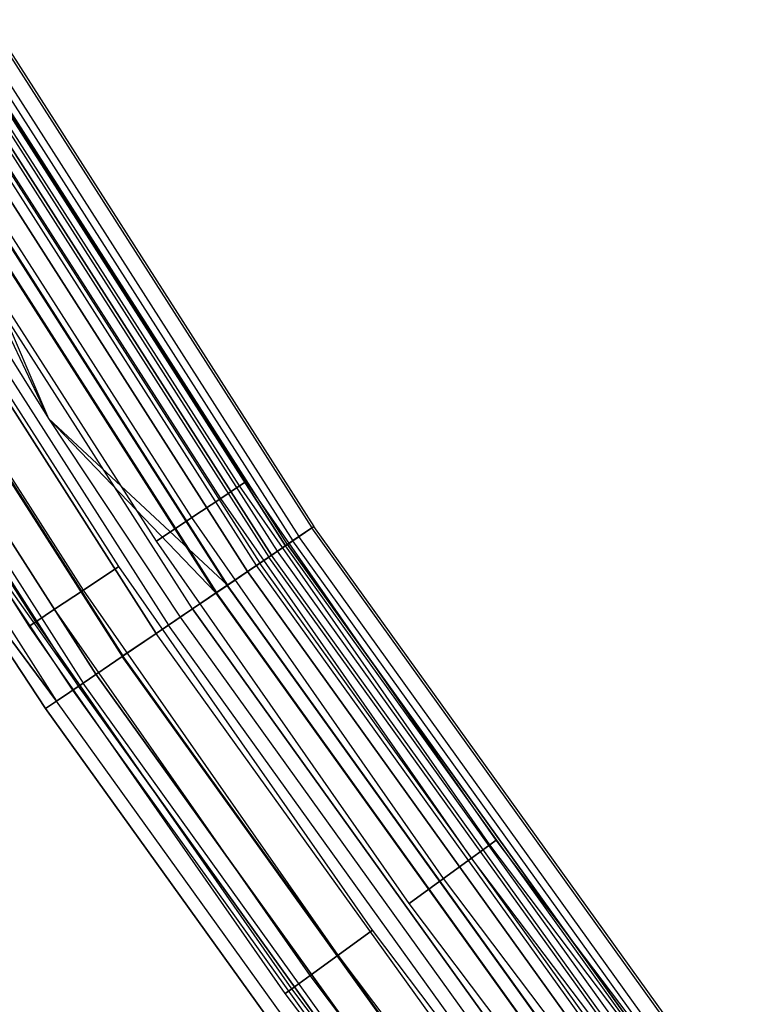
# Model space of a CAD drawing. Extents: x -175 to 175, y -175 to 175.
# Tile 20 of 130: x -146 to -134, y -103 to -88. Entities that reach past the tile are written whole.
import ezdxf

# ---------------------------------------------------------------- set-up
doc = ezdxf.new("R2010")
doc.units = 0
doc.header["$LTSCALE"] = 25.4
doc.layers.get('0').update_dxf_attribs({"linetype": 'CONTINUOUS'})

# ---------------------------------------------------------------- blocks, each defined once
blk = doc.blocks.new('SANTANA_PODLOGOWA_STL')
at = {"color": 0}
for p, q in [((-146.147, -87.934, 246.947), (-141.172, -95.717, 246.947)), ((-146.147, -87.934, 246.947), (-141.172, -95.717, 246.947)), ((-146.147, -87.934, 1044.053), (-141.172, -95.717, 1044.053)), ((-146.147, -87.934, 1044.053), (-141.172, -95.717, 1044.053)), ((-146.114, -87.914, 247.838), (-141.14, -95.695, 247.838)), ((-146.114, -87.914, 247.838), (-141.14, -95.695, 247.838)), ((-146.114, -87.914, 1043.162), (-141.14, -95.695, 1043.162)), ((-146.114, -87.914, 1043.162), (-141.14, -95.695, 1043.162)), ((-146.447, -88.114, 246.126), (-141.462, -95.913, 246.126)), ((-146.447, -88.114, 246.126), (-141.462, -95.913, 246.126)), ((-146.447, -88.114, 1044.874), (-141.462, -95.913, 1044.874)), ((-146.447, -88.114, 1044.874), (-141.462, -95.913, 1044.874)), ((-146.351, -88.056, 248.686), (-141.369, -95.85, 248.686)), ((-146.351, -88.056, 248.686), (-141.369, -95.85, 248.686)), ((-146.351, -88.056, 1042.314), (-141.369, -95.85, 1042.314)), ((-146.351, -88.056, 1042.314), (-141.369, -95.85, 1042.314)), ((-141.699, -96.074, 246.632), (-146.692, -88.262, 246.632)), ((-141.699, -96.074, 246.632), (-146.692, -88.262, 246.632)), ((-141.699, -96.074, 1044.368), (-146.692, -88.262, 1044.368)), ((-141.699, -96.074, 1044.368), (-146.692, -88.262, 1044.368)), ((-141.576, -95.991, 247.945), (-146.566, -88.186, 247.945)), ((-141.576, -95.991, 247.945), (-146.566, -88.186, 247.945)), ((-146.566, -88.186, 1043.055), (-141.576, -95.991, 1043.055)), ((-146.566, -88.186, 1043.055), (-141.576, -95.991, 1043.055)), ((-141.545, -95.97, 247.276), (-146.533, -88.166, 247.276)), ((-141.545, -95.97, 247.276), (-146.533, -88.166, 247.276)), ((-141.545, -95.97, 1043.724), (-146.533, -88.166, 1043.724)), ((-141.545, -95.97, 1043.724), (-146.533, -88.166, 1043.724)), ((-146.828, -88.343, 249.383), (-141.83, -96.163, 249.383)), ((-146.828, -88.343, 249.383), (-141.83, -96.163, 249.383)), ((-146.828, -88.343, 1041.616), (-141.83, -96.163, 1041.616)), ((-146.828, -88.343, 1041.616), (-141.83, -96.163, 1041.616)), ((-146.785, -88.318, 248.564), (-141.789, -96.135, 248.564)), ((-146.785, -88.318, 248.564), (-141.789, -96.135, 248.564)), ((-141.789, -96.135, 1042.436), (-146.785, -88.318, 1042.436)), ((-141.789, -96.135, 1042.436), (-146.785, -88.318, 1042.436)), ((-147.168, -88.548, 249.064), (-142.158, -96.386, 249.064)), ((-147.168, -88.548, 249.064), (-142.158, -96.386, 249.064)), ((-142.158, -96.386, 1041.936), (-147.168, -88.548, 1041.936)), ((-142.158, -96.386, 1041.936), (-147.168, -88.548, 1041.936)), ((-142.02, -96.292, 246.086), (-147.025, -88.462, 246.086)), ((-142.02, -96.292, 246.086), (-147.025, -88.462, 246.086)), ((-142.02, -96.292, 1044.914), (-147.025, -88.462, 1044.914)), ((-142.02, -96.292, 1044.914), (-147.025, -88.462, 1044.914)), ((-146.974, -88.431, 245.48), (-141.971, -96.259, 245.48)), ((-146.974, -88.431, 245.48), (-141.971, -96.259, 245.48)), ((-146.974, -88.431, 1045.52), (-141.971, -96.259, 1045.52)), ((-146.974, -88.431, 1045.52), (-141.971, -96.259, 1045.52)), ((-142.643, -96.715, 249.388), (-147.67, -88.85, 249.388)), ((-145.21, -94.037, 249.5), (-147.67, -88.85, 249.388)), ((-142.643, -96.715, 249.388), (-147.67, -88.85, 249.388)), ((-145.21, -94.037, 249.5), (-147.67, -88.85, 249.388)), ((-142.643, -96.715, 1041.612), (-147.67, -88.85, 1041.612)), ((-145.21, -94.037, 1041.5), (-147.67, -88.85, 1041.612)), ((-145.21, -94.037, 1041.5), (-147.67, -88.85, 1041.612)), ((-142.643, -96.715, 1041.612), (-147.67, -88.85, 1041.612)), ((-147.662, -88.845, 245.091), (-142.636, -96.709, 245.091)), ((-147.662, -88.845, 245.091), (-142.636, -96.709, 245.091)), ((-147.662, -88.845, 1045.909), (-142.636, -96.709, 1045.909)), ((-147.662, -88.845, 1045.909), (-142.636, -96.709, 1045.909)), ((-142.472, -96.598, 245.698), (-147.493, -88.743, 245.698)), ((-142.472, -96.598, 245.698), (-147.493, -88.743, 245.698)), ((-142.472, -96.598, 1045.302), (-147.493, -88.743, 1045.302)), ((-142.472, -96.598, 1045.302), (-147.493, -88.743, 1045.302)), ((-147.484, -88.738, 249.841), (-142.464, -96.593, 249.841)), ((-147.484, -88.738, 249.841), (-142.464, -96.593, 249.841)), ((-147.484, -88.738, 249.841), (-145.21, -94.037, 250)), ((-147.484, -88.738, 249.841), (-145.21, -94.037, 250)), ((-147.484, -88.738, 1041.159), (-145.21, -94.037, 1041)), ((-147.484, -88.738, 1041.159), (-145.21, -94.037, 1041)), ((-147.484, -88.738, 1041.159), (-142.464, -96.593, 1041.159)), ((-147.484, -88.738, 1041.159), (-142.464, -96.593, 1041.159)), ((-143.005, -96.96, 245.513), (-148.044, -89.075, 245.513)), ((-143.005, -96.96, 245.513), (-148.044, -89.075, 245.513)), ((-143.005, -96.96, 1045.487), (-148.044, -89.075, 1045.487)), ((-143.005, -96.96, 1045.487), (-148.044, -89.075, 1045.487)), ((-148.423, -89.303, 245.01), (-143.371, -97.208, 245.01)), ((-148.423, -89.303, 245.01), (-143.371, -97.208, 245.01)), ((-148.423, -89.303, 1045.99), (-143.371, -97.208, 1045.99)), ((-148.423, -89.303, 1045.99), (-143.371, -97.208, 1045.99)), ((-148.236, -89.191, 250), (-145.21, -94.037, 250)), ((-148.236, -89.191, 250), (-145.21, -94.037, 250)), ((-148.236, -89.191, 249.5), (-145.21, -94.037, 249.5)), ((-148.236, -89.191, 249.5), (-145.21, -94.037, 249.5)), ((-148.236, -89.191, 1041.5), (-145.21, -94.037, 1041.5)), ((-148.236, -89.191, 1041.5), (-145.21, -94.037, 1041.5)), ((-148.236, -89.191, 1041), (-145.21, -94.037, 1041)), ((-148.236, -89.191, 1041), (-145.21, -94.037, 1041)), ((-148.618, -89.42, 245.55), (-143.559, -97.335, 245.55)), ((-148.618, -89.42, 245.55), (-143.559, -97.335, 245.55)), ((-143.559, -97.335, 1045.45), (-148.618, -89.42, 1045.45)), ((-143.559, -97.335, 1045.45), (-148.618, -89.42, 1045.45)), ((-142.282, -95.07, 1042.816), (-145.904, -89.41, 1042.816)), ((-142.282, -95.07, 1042.816), (-145.904, -89.41, 1042.816)), ((-142.282, -95.07, 1044.184), (-145.904, -89.41, 1044.184)), ((-142.282, -95.07, 1044.184), (-145.904, -89.41, 1044.184)), ((-142.282, -95.07, 246.816), (-145.904, -89.41, 246.816)), ((-142.282, -95.07, 246.816), (-145.904, -89.41, 246.816)), ((-142.282, -95.07, 248.184), (-145.904, -89.41, 248.184)), ((-142.282, -95.07, 248.184), (-145.904, -89.41, 248.184)), ((-142.181, -95.003, 1043.5), (-145.801, -89.347, 1043.5)), ((-142.181, -95.003, 1043.5), (-145.801, -89.347, 1043.5)), ((-142.181, -95.003, 247.5), (-145.801, -89.347, 247.5)), ((-142.181, -95.003, 247.5), (-145.801, -89.347, 247.5)), ((-142.57, -95.262, 1042.214), (-146.2, -89.592, 1042.214)), ((-142.57, -95.262, 1042.214), (-146.2, -89.592, 1042.214)), ((-142.57, -95.262, 1044.786), (-146.2, -89.592, 1044.786)), ((-142.57, -95.262, 1044.786), (-146.2, -89.592, 1044.786)), ((-142.57, -95.262, 246.214), (-146.2, -89.592, 246.214)), ((-142.57, -95.262, 246.214), (-146.2, -89.592, 246.214)), ((-142.57, -95.262, 248.786), (-146.2, -89.592, 248.786)), ((-142.57, -95.262, 248.786), (-146.2, -89.592, 248.786)), ((-149.161, -89.747, 245.245), (-144.083, -97.691, 245.245)), ((-149.161, -89.747, 245.245), (-144.083, -97.691, 245.245)), ((-149.161, -89.747, 1045.755), (-144.083, -97.691, 1045.755)), ((-149.161, -89.747, 1045.755), (-144.083, -97.691, 1045.755)), ((-144.071, -97.682, 245.807), (-149.148, -89.739, 245.807)), ((-144.071, -97.682, 245.807), (-149.148, -89.739, 245.807)), ((-149.148, -89.739, 1045.193), (-144.071, -97.682, 1045.193)), ((-149.148, -89.739, 1045.193), (-144.071, -97.682, 1045.193)), ((-143.013, -95.558, 1041.768), (-146.654, -89.87, 1041.768)), ((-143.013, -95.558, 1041.768), (-146.654, -89.87, 1041.768)), ((-143.013, -95.558, 1045.232), (-146.654, -89.87, 1045.232)), ((-143.013, -95.558, 1045.232), (-146.654, -89.87, 1045.232)), ((-143.013, -95.558, 245.768), (-146.654, -89.87, 245.768)), ((-143.013, -95.558, 245.768), (-146.654, -89.87, 245.768)), ((-143.013, -95.558, 249.232), (-146.654, -89.87, 249.232)), ((-143.013, -95.558, 249.232), (-146.654, -89.87, 249.232)), ((-144.484, -97.963, 246.253), (-149.576, -89.997, 246.253)), ((-144.484, -97.963, 246.253), (-149.576, -89.997, 246.253)), ((-149.576, -89.997, 1044.747), (-144.484, -97.963, 1044.747)), ((-149.576, -89.997, 1044.747), (-144.484, -97.963, 1044.747)), ((-144.753, -98.145, 246.839), (-149.854, -90.164, 246.839)), ((-144.753, -98.145, 246.839), (-149.854, -90.164, 246.839)), ((-144.753, -98.145, 1044.161), (-149.854, -90.164, 1044.161)), ((-144.753, -98.145, 1044.161), (-149.854, -90.164, 1044.161)), ((-149.78, -90.12, 245.767), (-144.682, -98.097, 245.767)), ((-149.78, -90.12, 245.767), (-144.682, -98.097, 245.767)), ((-149.78, -90.12, 1045.233), (-144.682, -98.097, 1045.233)), ((-149.78, -90.12, 1045.233), (-144.682, -98.097, 1045.233)), ((-143.555, -95.921, 1041.53), (-147.211, -90.211, 1041.53)), ((-143.555, -95.921, 1045.47), (-147.211, -90.211, 1045.47)), ((-143.555, -95.921, 1041.53), (-147.211, -90.211, 1041.53)), ((-143.555, -95.921, 1045.47), (-147.211, -90.211, 1045.47)), ((-143.555, -95.921, 245.53), (-147.211, -90.211, 245.53)), ((-143.555, -95.921, 249.47), (-147.211, -90.211, 249.47)), ((-143.555, -95.921, 245.53), (-147.211, -90.211, 245.53)), ((-143.555, -95.921, 249.47), (-147.211, -90.211, 249.47)), ((-150.203, -90.374, 246.51), (-145.09, -98.374, 246.51)), ((-150.203, -90.374, 246.51), (-145.09, -98.374, 246.51)), ((-150.203, -90.374, 1044.49), (-145.09, -98.374, 1044.49)), ((-150.203, -90.374, 1044.49), (-145.09, -98.374, 1044.49)), ((-144.133, -96.307, 1045.47), (-147.803, -90.574, 1045.47)), ((-144.133, -96.307, 1041.53), (-147.803, -90.574, 1041.53)), ((-144.133, -96.307, 1045.47), (-147.803, -90.574, 1045.47)), ((-144.133, -96.307, 1041.53), (-147.803, -90.574, 1041.53)), ((-144.133, -96.307, 249.47), (-147.803, -90.574, 249.47)), ((-144.133, -96.307, 245.53), (-147.803, -90.574, 245.53)), ((-144.133, -96.307, 249.47), (-147.803, -90.574, 249.47)), ((-144.133, -96.307, 245.53), (-147.803, -90.574, 245.53)), ((-144.676, -96.669, 1045.232), (-148.359, -90.915, 1045.232)), ((-144.676, -96.669, 1045.232), (-148.359, -90.915, 1045.232)), ((-144.676, -96.669, 1041.768), (-148.359, -90.915, 1041.768)), ((-144.676, -96.669, 1041.768), (-148.359, -90.915, 1041.768)), ((-144.676, -96.669, 249.232), (-148.359, -90.915, 249.232)), ((-144.676, -96.669, 249.232), (-148.359, -90.915, 249.232)), ((-144.676, -96.669, 245.768), (-148.359, -90.915, 245.768)), ((-144.676, -96.669, 245.768), (-148.359, -90.915, 245.768)), ((-145.118, -96.965, 1044.786), (-148.813, -91.193, 1044.786)), ((-145.118, -96.965, 1044.786), (-148.813, -91.193, 1044.786)), ((-145.118, -96.965, 1042.214), (-148.813, -91.193, 1042.214)), ((-145.118, -96.965, 1042.214), (-148.813, -91.193, 1042.214)), ((-145.118, -96.965, 248.786), (-148.813, -91.193, 248.786)), ((-145.118, -96.965, 248.786), (-148.813, -91.193, 248.786)), ((-145.118, -96.965, 246.214), (-148.813, -91.193, 246.214)), ((-145.118, -96.965, 246.214), (-148.813, -91.193, 246.214)), ((-145.507, -97.225, 1043.5), (-149.212, -91.437, 1043.5)), ((-145.507, -97.225, 1043.5), (-149.212, -91.437, 1043.5)), ((-145.507, -97.225, 247.5), (-149.212, -91.437, 247.5)), ((-145.507, -97.225, 247.5), (-149.212, -91.437, 247.5)), ((-145.407, -97.158, 1044.184), (-149.109, -91.374, 1044.184)), ((-145.407, -97.158, 1044.184), (-149.109, -91.374, 1044.184)), ((-145.407, -97.158, 1042.816), (-149.109, -91.374, 1042.816)), ((-145.407, -97.158, 1042.816), (-149.109, -91.374, 1042.816)), ((-145.407, -97.158, 248.184), (-149.109, -91.374, 248.184)), ((-145.407, -97.158, 248.184), (-149.109, -91.374, 248.184)), ((-145.407, -97.158, 246.816), (-149.109, -91.374, 246.816)), ((-145.407, -97.158, 246.816), (-149.109, -91.374, 246.816)), ((-145.21, -94.037, 250), (-143.19, -97.085, 250)), ((-142.464, -96.593, 249.841), (-145.21, -94.037, 250)), ((-142.464, -96.593, 249.841), (-145.21, -94.037, 250)), ((-145.21, -94.037, 250), (-143.19, -97.085, 250)), ((-145.21, -94.037, 250), (-145.21, -94.037, 249.5)), ((-145.21, -94.037, 249.5), (-143.19, -97.085, 249.5)), ((-145.21, -94.037, 250), (-145.21, -94.037, 249.5)), ((-145.21, -94.037, 249.5), (-143.19, -97.085, 249.5)), ((-145.21, -94.037, 249.5), (-142.643, -96.715, 249.388)), ((-145.21, -94.037, 249.5), (-142.643, -96.715, 249.388)), ((-145.21, -94.037, 1041.5), (-142.643, -96.715, 1041.612)), ((-145.21, -94.037, 1041.5), (-143.19, -97.085, 1041.5)), ((-145.21, -94.037, 1041.5), (-142.643, -96.715, 1041.612)), ((-145.21, -94.037, 1041.5), (-143.19, -97.085, 1041.5)), ((-145.21, -94.037, 1041.5), (-145.21, -94.037, 1041)), ((-145.21, -94.037, 1041), (-143.19, -97.085, 1041)), ((-145.21, -94.037, 1041.5), (-145.21, -94.037, 1041)), ((-145.21, -94.037, 1041), (-143.19, -97.085, 1041)), ((-145.21, -94.037, 1041), (-142.464, -96.593, 1041.159)), ((-145.21, -94.037, 1041), (-142.464, -96.593, 1041.159)), ((-142.57, -95.262, 1042.214), (-142.282, -95.07, 1042.816)), ((-142.57, -95.262, 1042.214), (-142.282, -95.07, 1042.816)), ((-142.282, -95.07, 1044.184), (-142.57, -95.262, 1044.786)), ((-142.282, -95.07, 1044.184), (-142.57, -95.262, 1044.786)), ((-142.57, -95.262, 246.214), (-142.282, -95.07, 246.816)), ((-142.57, -95.262, 246.214), (-142.282, -95.07, 246.816)), ((-142.282, -95.07, 248.184), (-142.57, -95.262, 248.786)), ((-142.282, -95.07, 248.184), (-142.57, -95.262, 248.786)), ((-142.282, -95.07, 1042.816), (-142.181, -95.003, 1043.5)), ((-142.181, -95.003, 1043.5), (-142.282, -95.07, 1044.184)), ((-142.282, -95.07, 1042.816), (-142.181, -95.003, 1043.5)), ((-142.181, -95.003, 1043.5), (-142.282, -95.07, 1044.184)), ((-142.282, -95.07, 246.816), (-142.181, -95.003, 247.5)), ((-142.181, -95.003, 247.5), (-142.282, -95.07, 248.184)), ((-142.282, -95.07, 246.816), (-142.181, -95.003, 247.5)), ((-142.181, -95.003, 247.5), (-142.282, -95.07, 248.184)), ((-138.439, -100.582, 1042.816), (-142.282, -95.07, 1042.816)), ((-138.439, -100.582, 1042.816), (-142.282, -95.07, 1042.816)), ((-138.439, -100.582, 1044.184), (-142.282, -95.07, 1044.184)), ((-138.439, -100.582, 1044.184), (-142.282, -95.07, 1044.184)), ((-138.439, -100.582, 246.816), (-142.282, -95.07, 246.816)), ((-138.439, -100.582, 246.816), (-142.282, -95.07, 246.816)), ((-138.439, -100.582, 248.184), (-142.282, -95.07, 248.184)), ((-138.439, -100.582, 248.184), (-142.282, -95.07, 248.184)), ((-138.342, -100.511, 1043.5), (-142.181, -95.003, 1043.5)), ((-138.342, -100.511, 1043.5), (-142.181, -95.003, 1043.5)), ((-138.342, -100.511, 247.5), (-142.181, -95.003, 247.5)), ((-138.342, -100.511, 247.5), (-142.181, -95.003, 247.5)), ((-146.889, -95.124, 247.5), (-144.753, -98.145, 246.839)), ((-146.889, -95.124, 247.5), (-144.846, -98.208, 247.5)), ((-146.889, -95.124, 247.5), (-144.753, -98.145, 246.839)), ((-146.889, -95.124, 247.5), (-144.846, -98.208, 247.5)), ((-146.889, -95.124, 1043.5), (-144.846, -98.208, 1043.5)), ((-146.889, -95.124, 1043.5), (-144.846, -98.208, 1043.5)), ((-146.889, -95.124, 1043.5), (-144.753, -98.145, 1044.161)), ((-146.889, -95.124, 1043.5), (-144.753, -98.145, 1044.161)), ((-143.013, -95.558, 1041.768), (-142.57, -95.262, 1042.214)), ((-143.013, -95.558, 1041.768), (-142.57, -95.262, 1042.214)), ((-142.57, -95.262, 1044.786), (-143.013, -95.558, 1045.232)), ((-142.57, -95.262, 1044.786), (-143.013, -95.558, 1045.232)), ((-143.013, -95.558, 245.768), (-142.57, -95.262, 246.214)), ((-143.013, -95.558, 245.768), (-142.57, -95.262, 246.214)), ((-142.57, -95.262, 248.786), (-143.013, -95.558, 249.232)), ((-142.57, -95.262, 248.786), (-143.013, -95.558, 249.232)), ((-138.72, -100.786, 1042.214), (-142.57, -95.262, 1042.214)), ((-138.72, -100.786, 1042.214), (-142.57, -95.262, 1042.214)), ((-138.72, -100.786, 1044.786), (-142.57, -95.262, 1044.786)), ((-138.72, -100.786, 1044.786), (-142.57, -95.262, 1044.786)), ((-138.72, -100.786, 246.214), (-142.57, -95.262, 246.214)), ((-138.72, -100.786, 246.214), (-142.57, -95.262, 246.214)), ((-138.72, -100.786, 248.786), (-142.57, -95.262, 248.786)), ((-138.72, -100.786, 248.786), (-142.57, -95.262, 248.786)), ((-145.257, -98.487, 247.379), (-147.306, -95.395, 247.379)), ((-147.306, -95.395, 247.379), (-145.09, -98.374, 246.51)), ((-147.306, -95.395, 247.379), (-145.09, -98.374, 246.51)), ((-147.306, -95.395, 1043.62), (-145.257, -98.487, 1043.62)), ((-145.09, -98.374, 1044.49), (-147.306, -95.395, 1043.62)), ((-145.09, -98.374, 1044.49), (-147.306, -95.395, 1043.62)), ((-145.257, -98.487, 247.379), (-147.306, -95.395, 247.379)), ((-147.306, -95.395, 1043.62), (-145.257, -98.487, 1043.62)), ((-143.555, -95.921, 1041.53), (-143.013, -95.558, 1041.768)), ((-143.555, -95.921, 1041.53), (-143.013, -95.558, 1041.768)), ((-143.013, -95.558, 1045.232), (-143.555, -95.921, 1045.47)), ((-143.013, -95.558, 1045.232), (-143.555, -95.921, 1045.47)), ((-143.555, -95.921, 245.53), (-143.013, -95.558, 245.768)), ((-143.555, -95.921, 245.53), (-143.013, -95.558, 245.768)), ((-143.013, -95.558, 249.232), (-143.555, -95.921, 249.47)), ((-143.013, -95.558, 249.232), (-143.555, -95.921, 249.47)), ((-139.151, -101.099, 1041.768), (-143.013, -95.558, 1041.768)), ((-139.151, -101.099, 1041.768), (-143.013, -95.558, 1041.768)), ((-139.151, -101.099, 1045.232), (-143.013, -95.558, 1045.232)), ((-139.151, -101.099, 1045.232), (-143.013, -95.558, 1045.232)), ((-139.151, -101.099, 245.768), (-143.013, -95.558, 245.768)), ((-139.151, -101.099, 245.768), (-143.013, -95.558, 245.768)), ((-139.151, -101.099, 249.232), (-143.013, -95.558, 249.232)), ((-139.151, -101.099, 249.232), (-143.013, -95.558, 249.232)), ((-141.172, -95.717, 246.947), (-141.462, -95.913, 246.126)), ((-141.172, -95.717, 246.947), (-141.462, -95.913, 246.126)), ((-141.462, -95.913, 1044.874), (-141.172, -95.717, 1044.053)), ((-141.462, -95.913, 1044.874), (-141.172, -95.717, 1044.053)), ((-141.369, -95.85, 248.686), (-141.14, -95.695, 247.838)), ((-141.369, -95.85, 248.686), (-141.14, -95.695, 247.838)), ((-141.14, -95.695, 1043.162), (-141.369, -95.85, 1042.314)), ((-141.14, -95.695, 1043.162), (-141.369, -95.85, 1042.314)), ((-141.14, -95.695, 247.838), (-141.172, -95.717, 246.947)), ((-141.14, -95.695, 247.838), (-141.172, -95.717, 246.947)), ((-141.172, -95.717, 1044.053), (-141.14, -95.695, 1043.162)), ((-141.172, -95.717, 1044.053), (-141.14, -95.695, 1043.162)), ((-135.783, -103.22, 246.947), (-141.172, -95.717, 246.947)), ((-135.783, -103.22, 246.947), (-141.172, -95.717, 246.947)), ((-135.783, -103.22, 1044.053), (-141.172, -95.717, 1044.053)), ((-135.783, -103.22, 1044.053), (-141.172, -95.717, 1044.053)), ((-135.752, -103.196, 247.838), (-141.14, -95.695, 247.838)), ((-135.752, -103.196, 247.838), (-141.14, -95.695, 247.838)), ((-135.752, -103.196, 1043.162), (-141.14, -95.695, 1043.162)), ((-135.752, -103.196, 1043.162), (-141.14, -95.695, 1043.162)), ((-139.679, -101.483, 1041.53), (-143.555, -95.921, 1041.53)), ((-139.679, -101.483, 1045.47), (-143.555, -95.921, 1045.47)), ((-139.679, -101.483, 1041.53), (-143.555, -95.921, 1041.53)), ((-139.679, -101.483, 1045.47), (-143.555, -95.921, 1045.47)), ((-139.679, -101.483, 245.53), (-143.555, -95.921, 245.53)), ((-139.679, -101.483, 249.47), (-143.555, -95.921, 249.47)), ((-139.679, -101.483, 245.53), (-143.555, -95.921, 245.53)), ((-139.679, -101.483, 249.47), (-143.555, -95.921, 249.47)), ((-141.462, -95.913, 246.126), (-141.971, -96.259, 245.48)), ((-141.462, -95.913, 246.126), (-141.971, -96.259, 245.48)), ((-141.971, -96.259, 1045.52), (-141.462, -95.913, 1044.874)), ((-141.971, -96.259, 1045.52), (-141.462, -95.913, 1044.874)), ((-141.83, -96.163, 249.383), (-141.369, -95.85, 248.686)), ((-141.83, -96.163, 249.383), (-141.369, -95.85, 248.686)), ((-141.369, -95.85, 1042.314), (-141.83, -96.163, 1041.616)), ((-141.369, -95.85, 1042.314), (-141.83, -96.163, 1041.616)), ((-141.699, -96.074, 246.632), (-141.545, -95.97, 247.276)), ((-141.699, -96.074, 246.632), (-141.545, -95.97, 247.276)), ((-141.545, -95.97, 1043.724), (-141.699, -96.074, 1044.368)), ((-141.545, -95.97, 1043.724), (-141.699, -96.074, 1044.368)), ((-141.545, -95.97, 247.276), (-141.576, -95.991, 247.945)), ((-141.545, -95.97, 247.276), (-141.576, -95.991, 247.945)), ((-141.545, -95.97, 1043.724), (-141.576, -95.991, 1043.055)), ((-141.545, -95.97, 1043.724), (-141.576, -95.991, 1043.055)), ((-136.142, -103.492, 247.276), (-141.545, -95.97, 247.276)), ((-136.142, -103.492, 247.276), (-141.545, -95.97, 247.276)), ((-141.545, -95.97, 1043.724), (-136.142, -103.492, 1043.724)), ((-141.545, -95.97, 1043.724), (-136.142, -103.492, 1043.724)), ((-136.061, -103.431, 246.126), (-141.462, -95.913, 246.126)), ((-136.061, -103.431, 246.126), (-141.462, -95.913, 246.126)), ((-136.061, -103.431, 1044.874), (-141.462, -95.913, 1044.874)), ((-136.061, -103.431, 1044.874), (-141.462, -95.913, 1044.874)), ((-135.972, -103.363, 248.686), (-141.369, -95.85, 248.686)), ((-135.972, -103.363, 248.686), (-141.369, -95.85, 248.686)), ((-135.972, -103.363, 1042.314), (-141.369, -95.85, 1042.314)), ((-135.972, -103.363, 1042.314), (-141.369, -95.85, 1042.314)), ((-142.02, -96.292, 246.086), (-141.699, -96.074, 246.632)), ((-142.02, -96.292, 246.086), (-141.699, -96.074, 246.632)), ((-141.699, -96.074, 1044.368), (-142.02, -96.292, 1044.914)), ((-141.699, -96.074, 1044.368), (-142.02, -96.292, 1044.914)), ((-141.576, -95.991, 247.945), (-141.789, -96.135, 248.564)), ((-141.576, -95.991, 247.945), (-141.789, -96.135, 248.564)), ((-141.789, -96.135, 1042.436), (-141.576, -95.991, 1043.055)), ((-141.789, -96.135, 1042.436), (-141.576, -95.991, 1043.055)), ((-136.29, -103.605, 246.632), (-141.699, -96.074, 246.632)), ((-136.29, -103.605, 246.632), (-141.699, -96.074, 246.632)), ((-136.29, -103.605, 1044.368), (-141.699, -96.074, 1044.368)), ((-136.29, -103.605, 1044.368), (-141.699, -96.074, 1044.368)), ((-136.172, -103.515, 247.945), (-141.576, -95.991, 247.945)), ((-136.172, -103.515, 247.945), (-141.576, -95.991, 247.945)), ((-136.172, -103.515, 1043.055), (-141.576, -95.991, 1043.055)), ((-136.172, -103.515, 1043.055), (-141.576, -95.991, 1043.055)), ((-141.971, -96.259, 245.48), (-142.636, -96.709, 245.091)), ((-141.971, -96.259, 245.48), (-142.636, -96.709, 245.091)), ((-142.636, -96.709, 1045.909), (-141.971, -96.259, 1045.52)), ((-142.636, -96.709, 1045.909), (-141.971, -96.259, 1045.52)), ((-142.464, -96.593, 249.841), (-141.83, -96.163, 249.383)), ((-142.464, -96.593, 249.841), (-141.83, -96.163, 249.383)), ((-141.83, -96.163, 1041.616), (-142.464, -96.593, 1041.159)), ((-141.83, -96.163, 1041.616), (-142.464, -96.593, 1041.159)), ((-142.158, -96.386, 249.064), (-141.789, -96.135, 248.564)), ((-142.158, -96.386, 249.064), (-141.789, -96.135, 248.564)), ((-142.158, -96.386, 1041.936), (-141.789, -96.135, 1042.436)), ((-142.158, -96.386, 1041.936), (-141.789, -96.135, 1042.436)), ((-136.551, -103.804, 245.48), (-141.971, -96.259, 245.48)), ((-136.551, -103.804, 245.48), (-141.971, -96.259, 245.48)), ((-136.551, -103.804, 1045.52), (-141.971, -96.259, 1045.52)), ((-136.551, -103.804, 1045.52), (-141.971, -96.259, 1045.52)), ((-136.415, -103.7, 249.383), (-141.83, -96.163, 249.383)), ((-136.415, -103.7, 249.383), (-141.83, -96.163, 249.383)), ((-136.415, -103.7, 1041.616), (-141.83, -96.163, 1041.616)), ((-136.415, -103.7, 1041.616), (-141.83, -96.163, 1041.616)), ((-136.376, -103.67, 248.564), (-141.789, -96.135, 248.564)), ((-136.376, -103.67, 248.564), (-141.789, -96.135, 248.564)), ((-136.376, -103.67, 1042.436), (-141.789, -96.135, 1042.436)), ((-136.376, -103.67, 1042.436), (-141.789, -96.135, 1042.436)), ((-144.133, -96.307, 1045.47), (-144.676, -96.669, 1045.232)), ((-144.676, -96.669, 1041.768), (-144.133, -96.307, 1041.53)), ((-144.676, -96.669, 1041.768), (-144.133, -96.307, 1041.53)), ((-144.133, -96.307, 1045.47), (-144.676, -96.669, 1045.232)), ((-144.133, -96.307, 249.47), (-144.676, -96.669, 249.232)), ((-144.676, -96.669, 245.768), (-144.133, -96.307, 245.53)), ((-144.676, -96.669, 245.768), (-144.133, -96.307, 245.53)), ((-144.133, -96.307, 249.47), (-144.676, -96.669, 249.232)), ((-140.241, -101.891, 1041.53), (-144.133, -96.307, 1041.53)), ((-140.241, -101.891, 1041.53), (-144.133, -96.307, 1041.53)), ((-140.241, -101.891, 1045.47), (-144.133, -96.307, 1045.47)), ((-140.241, -101.891, 1045.47), (-144.133, -96.307, 1045.47)), ((-140.241, -101.891, 245.53), (-144.133, -96.307, 245.53)), ((-140.241, -101.891, 245.53), (-144.133, -96.307, 245.53)), ((-140.241, -101.891, 249.47), (-144.133, -96.307, 249.47)), ((-140.241, -101.891, 249.47), (-144.133, -96.307, 249.47)), ((-142.643, -96.715, 249.388), (-142.158, -96.386, 249.064)), ((-142.643, -96.715, 249.388), (-142.158, -96.386, 249.064)), ((-142.643, -96.715, 1041.612), (-142.158, -96.386, 1041.936)), ((-142.643, -96.715, 1041.612), (-142.158, -96.386, 1041.936)), ((-142.472, -96.598, 245.698), (-142.02, -96.292, 246.086)), ((-142.472, -96.598, 245.698), (-142.02, -96.292, 246.086)), ((-142.02, -96.292, 1044.914), (-142.472, -96.598, 1045.302)), ((-142.02, -96.292, 1044.914), (-142.472, -96.598, 1045.302)), ((-142.158, -96.386, 249.064), (-136.731, -103.94, 249.064)), ((-142.158, -96.386, 249.064), (-136.731, -103.94, 249.064)), ((-136.731, -103.94, 1041.936), (-142.158, -96.386, 1041.936)), ((-136.731, -103.94, 1041.936), (-142.158, -96.386, 1041.936)), ((-136.598, -103.839, 246.086), (-142.02, -96.292, 246.086)), ((-136.598, -103.839, 246.086), (-142.02, -96.292, 246.086)), ((-136.598, -103.839, 1044.914), (-142.02, -96.292, 1044.914)), ((-136.598, -103.839, 1044.914), (-142.02, -96.292, 1044.914)), ((-144.676, -96.669, 1045.232), (-145.118, -96.965, 1044.786)), ((-144.676, -96.669, 1045.232), (-145.118, -96.965, 1044.786)), ((-145.118, -96.965, 1042.214), (-144.676, -96.669, 1041.768)), ((-145.118, -96.965, 1042.214), (-144.676, -96.669, 1041.768)), ((-144.676, -96.669, 249.232), (-145.118, -96.965, 248.786)), ((-144.676, -96.669, 249.232), (-145.118, -96.965, 248.786)), ((-145.118, -96.965, 246.214), (-144.676, -96.669, 245.768)), ((-145.118, -96.965, 246.214), (-144.676, -96.669, 245.768)), ((-140.769, -102.275, 1045.232), (-144.676, -96.669, 1045.232)), ((-140.769, -102.275, 1041.768), (-144.676, -96.669, 1041.768)), ((-140.769, -102.275, 1041.768), (-144.676, -96.669, 1041.768)), ((-140.769, -102.275, 1045.232), (-144.676, -96.669, 1045.232)), ((-140.769, -102.275, 249.232), (-144.676, -96.669, 249.232)), ((-140.769, -102.275, 245.768), (-144.676, -96.669, 245.768)), ((-140.769, -102.275, 245.768), (-144.676, -96.669, 245.768)), ((-140.769, -102.275, 249.232), (-144.676, -96.669, 249.232)), ((-142.636, -96.709, 245.091), (-143.371, -97.208, 245.01)), ((-142.636, -96.709, 245.091), (-143.371, -97.208, 245.01)), ((-143.371, -97.208, 1045.99), (-142.636, -96.709, 1045.909)), ((-143.371, -97.208, 1045.99), (-142.636, -96.709, 1045.909)), ((-143.19, -97.085, 250), (-142.464, -96.593, 249.841)), ((-143.19, -97.085, 250), (-142.464, -96.593, 249.841)), ((-142.464, -96.593, 1041.159), (-143.19, -97.085, 1041)), ((-142.464, -96.593, 1041.159), (-143.19, -97.085, 1041)), ((-143.19, -97.085, 249.5), (-142.643, -96.715, 249.388)), ((-143.19, -97.085, 249.5), (-142.643, -96.715, 249.388)), ((-143.19, -97.085, 1041.5), (-142.643, -96.715, 1041.612)), ((-143.19, -97.085, 1041.5), (-142.643, -96.715, 1041.612)), ((-143.005, -96.96, 245.513), (-142.472, -96.598, 245.698)), ((-143.005, -96.96, 245.513), (-142.472, -96.598, 245.698)), ((-142.472, -96.598, 1045.302), (-143.005, -96.96, 1045.487)), ((-142.472, -96.598, 1045.302), (-143.005, -96.96, 1045.487)), ((-142.643, -96.715, 249.388), (-137.198, -104.295, 249.388)), ((-142.643, -96.715, 249.388), (-137.198, -104.295, 249.388)), ((-137.198, -104.295, 1041.612), (-142.643, -96.715, 1041.612)), ((-137.198, -104.295, 1041.612), (-142.643, -96.715, 1041.612)), ((-137.191, -104.29, 245.091), (-142.636, -96.709, 245.091)), ((-137.191, -104.29, 245.091), (-142.636, -96.709, 245.091)), ((-137.191, -104.29, 1045.909), (-142.636, -96.709, 1045.909)), ((-137.191, -104.29, 1045.909), (-142.636, -96.709, 1045.909)), ((-137.033, -104.17, 245.698), (-142.472, -96.598, 245.698)), ((-137.033, -104.17, 245.698), (-142.472, -96.598, 245.698)), ((-137.033, -104.17, 1045.302), (-142.472, -96.598, 1045.302)), ((-137.033, -104.17, 1045.302), (-142.472, -96.598, 1045.302)), ((-137.025, -104.164, 249.841), (-142.464, -96.593, 249.841)), ((-137.025, -104.164, 249.841), (-142.464, -96.593, 249.841)), ((-137.025, -104.164, 1041.159), (-142.464, -96.593, 1041.159)), ((-137.025, -104.164, 1041.159), (-142.464, -96.593, 1041.159)), ((-145.118, -96.965, 1044.786), (-145.407, -97.158, 1044.184)), ((-145.118, -96.965, 1044.786), (-145.407, -97.158, 1044.184)), ((-145.407, -97.158, 1042.816), (-145.118, -96.965, 1042.214)), ((-145.407, -97.158, 1042.816), (-145.118, -96.965, 1042.214)), ((-145.118, -96.965, 248.786), (-145.407, -97.158, 248.184)), ((-145.118, -96.965, 248.786), (-145.407, -97.158, 248.184)), ((-145.407, -97.158, 246.816), (-145.118, -96.965, 246.214)), ((-145.407, -97.158, 246.816), (-145.118, -96.965, 246.214)), ((-141.199, -102.587, 1044.786), (-145.118, -96.965, 1044.786)), ((-141.199, -102.587, 1044.786), (-145.118, -96.965, 1044.786)), ((-141.199, -102.587, 1042.214), (-145.118, -96.965, 1042.214)), ((-141.199, -102.587, 1042.214), (-145.118, -96.965, 1042.214)), ((-141.199, -102.587, 248.786), (-145.118, -96.965, 248.786)), ((-141.199, -102.587, 248.786), (-145.118, -96.965, 248.786)), ((-141.199, -102.587, 246.214), (-145.118, -96.965, 246.214)), ((-141.199, -102.587, 246.214), (-145.118, -96.965, 246.214)), ((-143.005, -96.96, 245.513), (-143.559, -97.335, 245.55)), ((-143.005, -96.96, 245.513), (-143.559, -97.335, 245.55)), ((-143.005, -96.96, 1045.487), (-143.559, -97.335, 1045.45)), ((-143.005, -96.96, 1045.487), (-143.559, -97.335, 1045.45)), ((-143.005, -96.96, 245.513), (-137.546, -104.56, 245.513)), ((-143.005, -96.96, 245.513), (-137.546, -104.56, 245.513)), ((-137.546, -104.56, 1045.487), (-143.005, -96.96, 1045.487)), ((-137.546, -104.56, 1045.487), (-143.005, -96.96, 1045.487)), ((-145.407, -97.158, 1044.184), (-145.507, -97.225, 1043.5)), ((-145.507, -97.225, 1043.5), (-145.407, -97.158, 1042.816)), ((-145.407, -97.158, 1044.184), (-145.507, -97.225, 1043.5)), ((-145.507, -97.225, 1043.5), (-145.407, -97.158, 1042.816)), ((-145.407, -97.158, 248.184), (-145.507, -97.225, 247.5)), ((-145.507, -97.225, 247.5), (-145.407, -97.158, 246.816)), ((-145.407, -97.158, 248.184), (-145.507, -97.225, 247.5)), ((-145.507, -97.225, 247.5), (-145.407, -97.158, 246.816)), ((-141.48, -102.792, 1044.184), (-145.407, -97.158, 1044.184)), ((-141.48, -102.792, 1044.184), (-145.407, -97.158, 1044.184)), ((-141.48, -102.792, 1042.816), (-145.407, -97.158, 1042.816)), ((-141.48, -102.792, 1042.816), (-145.407, -97.158, 1042.816)), ((-141.48, -102.792, 248.184), (-145.407, -97.158, 248.184)), ((-141.48, -102.792, 248.184), (-145.407, -97.158, 248.184)), ((-141.48, -102.792, 246.816), (-145.407, -97.158, 246.816)), ((-141.48, -102.792, 246.816), (-145.407, -97.158, 246.816)), ((-143.19, -97.085, 250), (-137.724, -104.695, 250)), ((-143.19, -97.085, 250), (-137.724, -104.695, 250)), ((-143.19, -97.085, 250), (-143.19, -97.085, 249.5)), ((-143.19, -97.085, 249.5), (-137.724, -104.695, 249.5)), ((-143.19, -97.085, 250), (-143.19, -97.085, 249.5)), ((-143.19, -97.085, 249.5), (-137.724, -104.695, 249.5)), ((-143.19, -97.085, 1041.5), (-137.724, -104.695, 1041.5)), ((-143.19, -97.085, 1041.5), (-137.724, -104.695, 1041.5)), ((-143.19, -97.085, 1041.5), (-143.19, -97.085, 1041)), ((-143.19, -97.085, 1041), (-137.724, -104.695, 1041)), ((-143.19, -97.085, 1041.5), (-143.19, -97.085, 1041)), ((-143.19, -97.085, 1041), (-137.724, -104.695, 1041)), ((-141.578, -102.862, 1043.5), (-145.507, -97.225, 1043.5)), ((-141.578, -102.862, 1043.5), (-145.507, -97.225, 1043.5)), ((-141.578, -102.862, 247.5), (-145.507, -97.225, 247.5)), ((-141.578, -102.862, 247.5), (-145.507, -97.225, 247.5)), ((-143.371, -97.208, 245.01), (-144.083, -97.691, 245.245)), ((-143.371, -97.208, 245.01), (-144.083, -97.691, 245.245)), ((-144.083, -97.691, 1045.755), (-143.371, -97.208, 1045.99)), ((-144.083, -97.691, 1045.755), (-143.371, -97.208, 1045.99)), ((-144.071, -97.682, 245.807), (-143.559, -97.335, 245.55)), ((-144.071, -97.682, 245.807), (-143.559, -97.335, 245.55)), ((-143.559, -97.335, 1045.45), (-144.071, -97.682, 1045.193)), ((-143.559, -97.335, 1045.45), (-144.071, -97.682, 1045.193)), ((-138.078, -104.964, 245.55), (-143.559, -97.335, 245.55)), ((-138.078, -104.964, 245.55), (-143.559, -97.335, 245.55)), ((-138.078, -104.964, 1045.45), (-143.559, -97.335, 1045.45)), ((-138.078, -104.964, 1045.45), (-143.559, -97.335, 1045.45)), ((-137.898, -104.827, 245.01), (-143.371, -97.208, 245.01)), ((-137.898, -104.827, 245.01), (-143.371, -97.208, 245.01)), ((-137.898, -104.827, 1045.99), (-143.371, -97.208, 1045.99)), ((-137.898, -104.827, 1045.99), (-143.371, -97.208, 1045.99)), ((-144.083, -97.691, 245.245), (-144.682, -98.097, 245.767)), ((-144.083, -97.691, 245.245), (-144.682, -98.097, 245.767)), ((-144.682, -98.097, 1045.233), (-144.083, -97.691, 1045.755)), ((-144.682, -98.097, 1045.233), (-144.083, -97.691, 1045.755)), ((-144.484, -97.963, 246.253), (-144.071, -97.682, 245.807)), ((-144.484, -97.963, 246.253), (-144.071, -97.682, 245.807)), ((-144.484, -97.963, 1044.747), (-144.071, -97.682, 1045.193)), ((-144.484, -97.963, 1044.747), (-144.071, -97.682, 1045.193)), ((-138.583, -105.348, 245.245), (-144.083, -97.691, 245.245)), ((-138.583, -105.348, 245.245), (-144.083, -97.691, 245.245)), ((-138.583, -105.348, 1045.755), (-144.083, -97.691, 1045.755)), ((-138.583, -105.348, 1045.755), (-144.083, -97.691, 1045.755)), ((-138.571, -105.339, 245.807), (-144.071, -97.682, 245.807)), ((-138.571, -105.339, 245.807), (-144.071, -97.682, 245.807)), ((-138.571, -105.339, 1045.193), (-144.071, -97.682, 1045.193)), ((-138.571, -105.339, 1045.193), (-144.071, -97.682, 1045.193)), ((-144.682, -98.097, 245.767), (-145.09, -98.374, 246.51)), ((-144.682, -98.097, 245.767), (-145.09, -98.374, 246.51)), ((-145.09, -98.374, 1044.49), (-144.682, -98.097, 1045.233)), ((-145.09, -98.374, 1044.49), (-144.682, -98.097, 1045.233)), ((-144.753, -98.145, 246.839), (-144.484, -97.963, 246.253)), ((-144.753, -98.145, 246.839), (-144.484, -97.963, 246.253)), ((-144.753, -98.145, 1044.161), (-144.484, -97.963, 1044.747)), ((-144.753, -98.145, 1044.161), (-144.484, -97.963, 1044.747)), ((-139.159, -105.786, 245.767), (-144.682, -98.097, 245.767)), ((-139.159, -105.786, 245.767), (-144.682, -98.097, 245.767)), ((-139.159, -105.786, 1045.233), (-144.682, -98.097, 1045.233)), ((-139.159, -105.786, 1045.233), (-144.682, -98.097, 1045.233)), ((-138.969, -105.641, 246.253), (-144.484, -97.963, 246.253)), ((-138.969, -105.641, 246.253), (-144.484, -97.963, 246.253)), ((-144.484, -97.963, 1044.747), (-138.969, -105.641, 1044.747)), ((-144.484, -97.963, 1044.747), (-138.969, -105.641, 1044.747)), ((-144.846, -98.208, 247.5), (-144.753, -98.145, 246.839)), ((-144.846, -98.208, 247.5), (-144.753, -98.145, 246.839)), ((-144.846, -98.208, 1043.5), (-144.753, -98.145, 1044.161)), ((-144.846, -98.208, 1043.5), (-144.753, -98.145, 1044.161)), ((-144.846, -98.208, 247.5), (-139.316, -105.905, 247.5)), ((-144.846, -98.208, 247.5), (-139.316, -105.905, 247.5)), ((-144.846, -98.208, 247.5), (-144.846, -98.208, 1043.5)), ((-144.846, -98.208, 1043.5), (-139.316, -105.905, 1043.5)), ((-144.846, -98.208, 247.5), (-144.846, -98.208, 1043.5)), ((-144.846, -98.208, 1043.5), (-139.316, -105.905, 1043.5)), ((-139.227, -105.838, 246.839), (-144.753, -98.145, 246.839)), ((-139.227, -105.838, 246.839), (-144.753, -98.145, 246.839)), ((-144.753, -98.145, 1044.161), (-139.227, -105.838, 1044.161)), ((-144.753, -98.145, 1044.161), (-139.227, -105.838, 1044.161)), ((-145.09, -98.374, 246.51), (-145.257, -98.487, 247.379)), ((-145.09, -98.374, 246.51), (-145.257, -98.487, 247.379)), ((-145.257, -98.487, 1043.62), (-145.09, -98.374, 1044.49)), ((-145.257, -98.487, 1043.62), (-145.09, -98.374, 1044.49)), ((-139.552, -106.084, 246.51), (-145.09, -98.374, 246.51)), ((-139.552, -106.084, 246.51), (-145.09, -98.374, 246.51)), ((-139.552, -106.084, 1044.49), (-145.09, -98.374, 1044.49)), ((-139.552, -106.084, 1044.49), (-145.09, -98.374, 1044.49)), ((-139.712, -106.206, 247.379), (-145.257, -98.487, 247.379)), ((-145.257, -98.487, 1043.62), (-139.712, -106.206, 1043.62)), ((-145.257, -98.487, 247.379), (-145.257, -98.487, 1043.62)), ((-145.257, -98.487, 247.379), (-145.257, -98.487, 1043.62)), ((-139.712, -106.206, 247.379), (-145.257, -98.487, 247.379)), ((-145.257, -98.487, 1043.62), (-139.712, -106.206, 1043.62)), ((-138.439, -100.582, 1042.816), (-138.342, -100.511, 1043.5)), ((-138.342, -100.511, 1043.5), (-138.439, -100.582, 1044.184)), ((-138.439, -100.582, 1042.816), (-138.342, -100.511, 1043.5)), ((-138.342, -100.511, 1043.5), (-138.439, -100.582, 1044.184)), ((-138.439, -100.582, 246.816), (-138.342, -100.511, 247.5)), ((-138.342, -100.511, 247.5), (-138.439, -100.582, 248.184)), ((-138.439, -100.582, 246.816), (-138.342, -100.511, 247.5)), ((-138.342, -100.511, 247.5), (-138.439, -100.582, 248.184)), ((-134.289, -105.865, 1043.5), (-138.342, -100.511, 1043.5)), ((-134.289, -105.865, 1043.5), (-138.342, -100.511, 1043.5)), ((-134.289, -105.865, 247.5), (-138.342, -100.511, 247.5)), ((-134.289, -105.865, 247.5), (-138.342, -100.511, 247.5)), ((-138.72, -100.786, 1042.214), (-138.439, -100.582, 1042.816)), ((-138.72, -100.786, 1042.214), (-138.439, -100.582, 1042.816)), ((-138.439, -100.582, 1044.184), (-138.72, -100.786, 1044.786)), ((-138.439, -100.582, 1044.184), (-138.72, -100.786, 1044.786)), ((-138.72, -100.786, 246.214), (-138.439, -100.582, 246.816)), ((-138.72, -100.786, 246.214), (-138.439, -100.582, 246.816)), ((-138.439, -100.582, 248.184), (-138.72, -100.786, 248.786)), ((-138.439, -100.582, 248.184), (-138.72, -100.786, 248.786)), ((-134.384, -105.94, 1042.816), (-138.439, -100.582, 1042.816)), ((-134.384, -105.94, 1042.816), (-138.439, -100.582, 1042.816)), ((-134.384, -105.94, 1044.184), (-138.439, -100.582, 1044.184)), ((-134.384, -105.94, 1044.184), (-138.439, -100.582, 1044.184)), ((-134.384, -105.94, 246.816), (-138.439, -100.582, 246.816)), ((-134.384, -105.94, 246.816), (-138.439, -100.582, 246.816)), ((-134.384, -105.94, 248.184), (-138.439, -100.582, 248.184)), ((-134.384, -105.94, 248.184), (-138.439, -100.582, 248.184)), ((-139.151, -101.099, 1041.768), (-138.72, -100.786, 1042.214)), ((-139.151, -101.099, 1041.768), (-138.72, -100.786, 1042.214)), ((-138.72, -100.786, 1044.786), (-139.151, -101.099, 1045.232)), ((-138.72, -100.786, 1044.786), (-139.151, -101.099, 1045.232)), ((-139.151, -101.099, 245.768), (-138.72, -100.786, 246.214)), ((-139.151, -101.099, 245.768), (-138.72, -100.786, 246.214)), ((-138.72, -100.786, 248.786), (-139.151, -101.099, 249.232)), ((-138.72, -100.786, 248.786), (-139.151, -101.099, 249.232)), ((-134.657, -106.155, 1042.214), (-138.72, -100.786, 1042.214)), ((-134.657, -106.155, 1042.214), (-138.72, -100.786, 1042.214)), ((-134.657, -106.155, 1044.786), (-138.72, -100.786, 1044.786)), ((-134.657, -106.155, 1044.786), (-138.72, -100.786, 1044.786)), ((-134.657, -106.155, 246.214), (-138.72, -100.786, 246.214)), ((-134.657, -106.155, 246.214), (-138.72, -100.786, 246.214)), ((-134.657, -106.155, 248.786), (-138.72, -100.786, 248.786)), ((-134.657, -106.155, 248.786), (-138.72, -100.786, 248.786)), ((-139.679, -101.483, 1041.53), (-139.151, -101.099, 1041.768)), ((-139.679, -101.483, 1041.53), (-139.151, -101.099, 1041.768)), ((-139.151, -101.099, 1045.232), (-139.679, -101.483, 1045.47)), ((-139.151, -101.099, 1045.232), (-139.679, -101.483, 1045.47)), ((-139.679, -101.483, 245.53), (-139.151, -101.099, 245.768)), ((-139.679, -101.483, 245.53), (-139.151, -101.099, 245.768)), ((-139.151, -101.099, 249.232), (-139.679, -101.483, 249.47)), ((-139.151, -101.099, 249.232), (-139.679, -101.483, 249.47)), ((-135.075, -106.484, 1041.768), (-139.151, -101.099, 1041.768)), ((-135.075, -106.484, 1041.768), (-139.151, -101.099, 1041.768)), ((-135.075, -106.484, 1045.232), (-139.151, -101.099, 1045.232)), ((-135.075, -106.484, 1045.232), (-139.151, -101.099, 1045.232)), ((-135.075, -106.484, 245.768), (-139.151, -101.099, 245.768)), ((-135.075, -106.484, 245.768), (-139.151, -101.099, 245.768)), ((-135.075, -106.484, 249.232), (-139.151, -101.099, 249.232)), ((-135.075, -106.484, 249.232), (-139.151, -101.099, 249.232)), ((-135.587, -106.888, 1041.53), (-139.679, -101.483, 1041.53)), ((-135.587, -106.888, 1045.47), (-139.679, -101.483, 1045.47)), ((-135.587, -106.888, 1041.53), (-139.679, -101.483, 1041.53)), ((-135.587, -106.888, 1045.47), (-139.679, -101.483, 1045.47)), ((-135.587, -106.888, 245.53), (-139.679, -101.483, 245.53)), ((-135.587, -106.888, 249.47), (-139.679, -101.483, 249.47)), ((-135.587, -106.888, 245.53), (-139.679, -101.483, 245.53)), ((-135.587, -106.888, 249.47), (-139.679, -101.483, 249.47)), ((-140.769, -102.275, 1041.768), (-140.241, -101.891, 1041.53)), ((-140.769, -102.275, 1041.768), (-140.241, -101.891, 1041.53)), ((-140.241, -101.891, 1045.47), (-140.769, -102.275, 1045.232)), ((-140.241, -101.891, 1045.47), (-140.769, -102.275, 1045.232)), ((-140.769, -102.275, 245.768), (-140.241, -101.891, 245.53)), ((-140.769, -102.275, 245.768), (-140.241, -101.891, 245.53)), ((-140.241, -101.891, 249.47), (-140.769, -102.275, 249.232)), ((-140.241, -101.891, 249.47), (-140.769, -102.275, 249.232)), ((-136.133, -107.318, 1041.53), (-140.241, -101.891, 1041.53)), ((-136.133, -107.318, 1041.53), (-140.241, -101.891, 1041.53)), ((-136.133, -107.318, 1045.47), (-140.241, -101.891, 1045.47)), ((-136.133, -107.318, 1045.47), (-140.241, -101.891, 1045.47)), ((-136.133, -107.318, 245.53), (-140.241, -101.891, 245.53)), ((-136.133, -107.318, 245.53), (-140.241, -101.891, 245.53)), ((-136.133, -107.318, 249.47), (-140.241, -101.891, 249.47)), ((-136.133, -107.318, 249.47), (-140.241, -101.891, 249.47)), ((-140.769, -102.275, 1045.232), (-141.199, -102.587, 1044.786)), ((-141.199, -102.587, 1042.214), (-140.769, -102.275, 1041.768)), ((-141.199, -102.587, 1042.214), (-140.769, -102.275, 1041.768)), ((-140.769, -102.275, 1045.232), (-141.199, -102.587, 1044.786)), ((-140.769, -102.275, 249.232), (-141.199, -102.587, 248.786)), ((-141.199, -102.587, 246.214), (-140.769, -102.275, 245.768)), ((-141.199, -102.587, 246.214), (-140.769, -102.275, 245.768)), ((-140.769, -102.275, 249.232), (-141.199, -102.587, 248.786)), ((-136.645, -107.722, 1041.768), (-140.769, -102.275, 1041.768)), ((-136.645, -107.722, 1041.768), (-140.769, -102.275, 1041.768)), ((-136.645, -107.722, 1045.232), (-140.769, -102.275, 1045.232)), ((-136.645, -107.722, 1045.232), (-140.769, -102.275, 1045.232)), ((-136.645, -107.722, 245.768), (-140.769, -102.275, 245.768)), ((-136.645, -107.722, 245.768), (-140.769, -102.275, 245.768)), ((-136.645, -107.722, 249.232), (-140.769, -102.275, 249.232)), ((-136.645, -107.722, 249.232), (-140.769, -102.275, 249.232)), ((-141.199, -102.587, 1044.786), (-141.48, -102.792, 1044.184)), ((-141.199, -102.587, 1044.786), (-141.48, -102.792, 1044.184)), ((-141.48, -102.792, 1042.816), (-141.199, -102.587, 1042.214)), ((-141.48, -102.792, 1042.816), (-141.199, -102.587, 1042.214)), ((-141.199, -102.587, 248.786), (-141.48, -102.792, 248.184)), ((-141.199, -102.587, 248.786), (-141.48, -102.792, 248.184)), ((-141.48, -102.792, 246.816), (-141.199, -102.587, 246.214)), ((-141.48, -102.792, 246.816), (-141.199, -102.587, 246.214)), ((-137.063, -108.052, 1044.786), (-141.199, -102.587, 1044.786)), ((-137.063, -108.052, 1042.214), (-141.199, -102.587, 1042.214)), ((-137.063, -108.052, 1042.214), (-141.199, -102.587, 1042.214)), ((-137.063, -108.052, 1044.786), (-141.199, -102.587, 1044.786)), ((-137.063, -108.052, 248.786), (-141.199, -102.587, 248.786)), ((-137.063, -108.052, 246.214), (-141.199, -102.587, 246.214)), ((-137.063, -108.052, 246.214), (-141.199, -102.587, 246.214)), ((-137.063, -108.052, 248.786), (-141.199, -102.587, 248.786)), ((-141.48, -102.792, 1044.184), (-141.578, -102.862, 1043.5)), ((-141.578, -102.862, 1043.5), (-141.48, -102.792, 1042.816)), ((-141.48, -102.792, 1044.184), (-141.578, -102.862, 1043.5)), ((-141.578, -102.862, 1043.5), (-141.48, -102.792, 1042.816)), ((-141.48, -102.792, 248.184), (-141.578, -102.862, 247.5)), ((-141.578, -102.862, 247.5), (-141.48, -102.792, 246.816)), ((-141.48, -102.792, 248.184), (-141.578, -102.862, 247.5)), ((-141.578, -102.862, 247.5), (-141.48, -102.792, 246.816)), ((-137.43, -108.341, 1043.5), (-141.578, -102.862, 1043.5)), ((-137.43, -108.341, 1043.5), (-141.578, -102.862, 1043.5)), ((-137.43, -108.341, 247.5), (-141.578, -102.862, 247.5)), ((-137.43, -108.341, 247.5), (-141.578, -102.862, 247.5)), ((-137.336, -108.267, 1044.184), (-141.48, -102.792, 1044.184)), ((-137.336, -108.267, 1044.184), (-141.48, -102.792, 1044.184)), ((-137.336, -108.267, 1042.816), (-141.48, -102.792, 1042.816)), ((-137.336, -108.267, 1042.816), (-141.48, -102.792, 1042.816)), ((-137.336, -108.267, 248.184), (-141.48, -102.792, 248.184)), ((-137.336, -108.267, 248.184), (-141.48, -102.792, 248.184)), ((-137.336, -108.267, 246.816), (-141.48, -102.792, 246.816)), ((-137.336, -108.267, 246.816), (-141.48, -102.792, 246.816))]:
    blk.add_line(p, q, dxfattribs=at)

msp = doc.modelspace()

# ---------------------------------------------------------------- block references
at = {"color": 253}
msp.add_blockref('SANTANA_PODLOGOWA_STL', (0, 0), dxfattribs=at)

doc.saveas('drawing.dxf')
